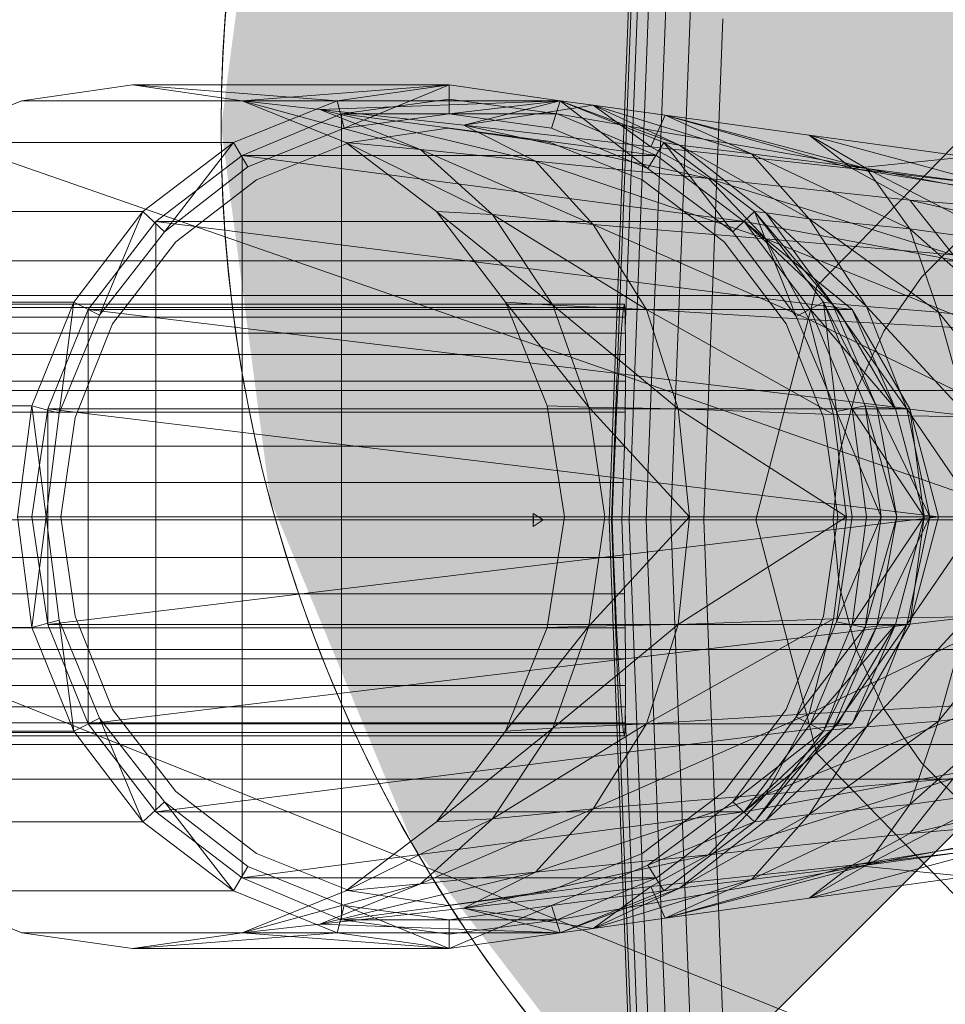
# Model space of a CAD drawing. Header units: metres. Extents: x 391.1 to 427.5, y 12.8 to 28.4.
# Tile 96 of 218: x 403.4189 to 403.4832, y 27.4048 to 27.4732. Entities that reach past the tile are written whole.
import ezdxf

# ---------------------------------------------------------------- set-up
doc = ezdxf.new("R2010")
doc.units = ezdxf.units.M
for name, color, linetype, lineweight in [('02_MOBILIARIO', 7, 'Continuous', 18), ('A-DETL-____-MBND', 7, 'Continuous', 18), ('A-DETL-GENF-OTLN', 7, 'Continuous', 18)]:
    doc.layers.add(name, color=color, linetype=linetype, lineweight=lineweight)

# ---------------------------------------------------------------- blocks, each defined once
blk = doc.blocks.new('Family - Rentamans PA-152384-03_ENLLUMENAT_P0A')
at = {"layer": 'A-DETL-____-MBND', "color": 253, "true_color": 0xaaaaaa}
for p, q in [((0.072869, 0.182758), (0.075845, 0.260961)), ((0.073043, 0.182758), (0.075975, 0.259811)), ((0.074, 0.196014), (0.076315, 0.256826)), ((0.074262, 0.182758), (0.076889, 0.251774)), ((0.075451, 0.182758), (0.07778, 0.243939)), ((0.077172, 0.182758), (0.079069, 0.232599)), ((0, 0.218497), (0.102728, 0.182758)), ((0.07945, 0.182758), (0.080775, 0.217586)), ((0.039771, 0.212986), (0.032072, 0.211886)), ((0.039771, 0.212986), (0.061771, 0.212986)), ((0.047372, 0.211886), (0.039771, 0.212986)), ((0.039771, 0.212986), (0.053972, 0.211886)), ((0.047372, 0.211886), (0.061771, 0.212986)), ((0.053972, 0.211886), (0.061771, 0.212986)), ((0.061771, 0.212986), (0.054472, 0.209986)), ((0.061771, 0.212986), (0.069472, 0.211886)), ((0.061771, 0.212986), (0.061771, 0.210986)), ((0.032072, 0.211886), (0.024872, 0.208986)), ((0.032072, 0.211886), (0.053972, 0.211886)), ((0.046771, 0.208986), (0.053972, 0.211886)), ((0.054572, 0.208986), (0.047372, 0.211886)), ((0.047372, 0.211886), (0.059771, 0.208486)), ((0.047372, 0.211886), (0.052771, 0.211287)), ((0.047372, 0.211886), (0.069472, 0.211886)), ((0.069472, 0.211886), (0.052771, 0.211287)), ((0.053972, 0.211886), (0.054472, 0.209986)), ((0.061771, 0.211986), (0.054271, 0.210986)), ((0.061771, 0.211986), (0.054271, 0.210986)), ((0.061771, 0.211986), (0.054271, 0.210986)), ((0.069271, 0.210986), (0.061771, 0.211986)), ((0.069271, 0.210986), (0.061771, 0.211986)), ((0.069271, 0.210986), (0.061771, 0.211986)), ((0.069271, 0.210986), (0.061771, 0.211986)), ((0.061771, 0.210986), (0.069472, 0.211886)), ((0.069472, 0.211886), (0.062771, 0.210186)), ((0.071771, 0.211587), (0.062771, 0.210186)), ((0.069472, 0.211886), (0.068872, 0.209986)), ((0.068872, 0.209986), (0.069472, 0.211886)), ((0.069472, 0.211886), (0.075572, 0.207186)), ((0.076672, 0.208986), (0.069472, 0.211886)), ((0.069472, 0.211886), (0.071771, 0.211587)), ((0.069472, 0.211886), (0.077771, 0.208787)), ((0.069472, 0.211886), (0.076672, 0.208986)), ((0.069472, 0.211886), (0.076672, 0.208986)), ((0.077771, 0.208787), (0.071771, 0.211587)), ((0.071771, 0.211587), (0.075771, 0.208686)), ((0.082771, 0.208186), (0.071771, 0.211587)), ((0.071771, 0.211587), (0.076771, 0.210886)), ((0.054271, 0.210986), (0.047372, 0.208087)), ((0.054271, 0.210986), (0.047372, 0.208087)), ((0.054271, 0.210986), (0.047372, 0.208087)), ((0.052771, 0.211287), (0.059771, 0.208486)), ((0.052771, 0.211287), (0.067771, 0.207686)), ((0.062771, 0.210186), (0.052771, 0.211287)), ((0.054271, 0.210986), (0.054271, 0.154986)), ((0.054271, 0.210986), (0.069271, 0.210986)), ((0.054271, 0.210986), (0.076172, 0.208087)), ((0.054472, 0.209986), (0.061771, 0.210986)), ((0.054472, 0.209986), (0.061771, 0.210986)), ((0.061771, 0.210986), (0.068872, 0.209986)), ((0.061771, 0.210986), (0.068872, 0.209986)), ((0.076172, 0.208087), (0.069271, 0.210986)), ((0.076172, 0.208087), (0.069271, 0.210986)), ((0.076172, 0.208087), (0.069271, 0.210986)), ((0.069271, 0.210986), (0.086572, 0.207986)), ((0.086572, 0.207986), (0.069271, 0.210986)), ((0.069271, 0.210986), (0.076172, 0.208087)), ((0.076172, 0.208087), (0.069271, 0.210986)), ((0.069271, 0.210986), (0.076172, 0.208087)), ((0.076172, 0.208087), (0.069271, 0.210986)), ((0.076771, 0.210886), (0.075771, 0.208686)), ((0.082771, 0.208186), (0.076771, 0.210886)), ((0.076771, 0.210886), (0.089771, 0.207186)), ((0.090771, 0.207186), (0.076771, 0.210886)), ((0.076771, 0.210886), (0.086771, 0.209486)), ((0.087299, 0.198992), (0.098881, 0.210876)), ((0.098881, 0.210876), (0.087299, 0.198992)), ((0.062771, 0.210186), (0.067771, 0.207686)), ((0.062771, 0.210186), (0.079771, 0.206486)), ((0.075771, 0.208686), (0.062771, 0.210186)), ((0.047771, 0.207287), (0.054472, 0.209986)), ((0.047771, 0.207287), (0.054472, 0.209986)), ((0.061672, 0.209986), (0.054872, 0.208986)), ((0.054872, 0.208986), (0.061672, 0.209986)), ((0.068771, 0.208986), (0.061672, 0.209986)), ((0.061672, 0.209986), (0.068771, 0.208986)), ((0.068872, 0.209986), (0.075572, 0.207186)), ((0.068872, 0.209986), (0.075572, 0.207186)), ((0.086771, 0.209486), (0.089771, 0.207186)), ((0.090771, 0.207186), (0.086771, 0.209486)), ((0.086771, 0.209486), (0.097771, 0.207986)), ((0.099771, 0.205986), (0.086771, 0.209486)), ((0.024872, 0.208986), (0.046771, 0.208986)), ((0.040472, 0.204186), (0.046771, 0.208986)), ((0.046771, 0.208986), (0.041972, 0.202787)), ((0.046771, 0.208986), (0.047771, 0.207287)), ((0.054872, 0.208986), (0.048372, 0.206386)), ((0.048372, 0.206386), (0.054872, 0.208986)), ((0.060872, 0.204186), (0.054572, 0.208986)), ((0.054572, 0.208986), (0.064771, 0.203986)), ((0.054572, 0.208986), (0.059771, 0.208486)), ((0.075172, 0.206386), (0.068771, 0.208986)), ((0.068771, 0.208986), (0.075172, 0.206386)), ((0.075572, 0.207186), (0.076672, 0.208986)), ((0.075771, 0.208686), (0.079771, 0.206486)), ((0.075771, 0.208686), (0.089771, 0.207186)), ((0.081472, 0.202787), (0.076672, 0.208986)), ((0.082972, 0.204186), (0.076672, 0.208986)), ((0.076672, 0.208986), (0.077771, 0.208787)), ((0.082972, 0.204186), (0.076672, 0.208986)), ((0.076672, 0.208986), (0.082972, 0.204186)), ((0.077771, 0.208787), (0.082771, 0.208186)), ((0.083771, 0.204087), (0.077771, 0.208787)), ((0.077771, 0.208787), (0.086771, 0.203686)), ((0.047372, 0.208087), (0.041372, 0.203486)), ((0.047372, 0.208087), (0.041372, 0.203486)), ((0.047372, 0.208087), (0.041372, 0.203486)), ((0.047372, 0.208087), (0.047372, 0.157886)), ((0.047372, 0.208087), (0.076172, 0.208087)), ((0.047372, 0.208087), (0.082271, 0.203486)), ((0.059771, 0.208486), (0.064771, 0.203986)), ((0.059771, 0.208486), (0.071771, 0.203287)), ((0.059771, 0.208486), (0.067771, 0.207686)), ((0.082271, 0.203486), (0.076172, 0.208087)), ((0.082271, 0.203486), (0.076172, 0.208087)), ((0.082271, 0.203486), (0.076172, 0.208087)), ((0.076172, 0.208087), (0.082271, 0.203486)), ((0.076172, 0.208087), (0.082271, 0.203486)), ((0.082271, 0.203486), (0.076172, 0.208087)), ((0.082271, 0.203486), (0.076172, 0.208087)), ((0.086771, 0.203686), (0.082771, 0.208186)), ((0.082771, 0.208186), (0.090771, 0.207186)), ((0.093771, 0.202986), (0.082771, 0.208186)), ((0.086572, 0.207986), (0.138572, 0.197986)), ((0.086572, 0.207986), (0.138572, 0.197986)), ((0.097771, 0.207986), (0.089771, 0.207186)), ((0.041972, 0.202787), (0.047771, 0.207287)), ((0.041972, 0.202787), (0.047771, 0.207287)), ((0.067771, 0.207686), (0.071771, 0.203287)), ((0.067771, 0.207686), (0.083771, 0.202287)), ((0.067771, 0.207686), (0.079771, 0.206486)), ((0.075572, 0.207186), (0.081472, 0.202787)), ((0.075572, 0.207186), (0.081472, 0.202787)), ((0.089771, 0.207186), (0.093771, 0.204986)), ((0.089771, 0.207186), (0.113771, 0.203287)), ((0.089771, 0.207186), (0.110771, 0.204686)), ((0.093771, 0.202986), (0.090771, 0.207186)), ((0.090771, 0.207186), (0.099771, 0.205986)), ((0.100771, 0.201986), (0.090771, 0.207186)), ((0.048372, 0.206386), (0.042771, 0.202087)), ((0.042771, 0.202087), (0.048372, 0.206386)), ((0.080872, 0.202087), (0.075172, 0.206386)), ((0.075172, 0.206386), (0.080872, 0.202087)), ((0.079771, 0.206486), (0.083771, 0.202287)), ((0.079771, 0.206486), (0.096771, 0.201186)), ((0.079771, 0.206486), (0.093771, 0.204986)), ((0.093771, 0.204986), (0.096771, 0.201186)), ((0.093771, 0.204986), (0.117771, 0.199486)), ((0.113771, 0.203287), (0.093771, 0.204986)), ((0.018572, 0.204186), (0.040472, 0.204186)), ((0.035672, 0.197886), (0.040472, 0.204186)), ((0.040472, 0.204186), (0.037472, 0.196986)), ((0.040472, 0.204186), (0.041972, 0.202787)), ((0.065672, 0.197886), (0.060872, 0.204186)), ((0.060872, 0.204186), (0.068972, 0.197686)), ((0.060872, 0.204186), (0.064771, 0.203986)), ((0.064771, 0.203986), (0.068972, 0.197686)), ((0.064771, 0.203986), (0.075472, 0.197386)), ((0.064771, 0.203986), (0.071771, 0.203287)), ((0.081472, 0.202787), (0.082972, 0.204186)), ((0.085872, 0.196886), (0.082972, 0.204186)), ((0.087771, 0.197886), (0.082972, 0.204186)), ((0.082972, 0.204186), (0.083771, 0.204087)), ((0.087771, 0.197886), (0.082972, 0.204186)), ((0.082972, 0.204186), (0.087771, 0.197886)), ((0.082972, 0.204186), (0.088372, 0.197787)), ((0.083771, 0.204087), (0.086771, 0.203686)), ((0.088372, 0.197787), (0.083771, 0.204087)), ((0.083771, 0.204087), (0.090771, 0.197587)), ((0.041372, 0.203486), (0.036672, 0.197386)), ((0.041372, 0.203486), (0.036672, 0.197386)), ((0.041372, 0.203486), (0.036672, 0.197386)), ((0.041372, 0.203486), (0.041372, 0.162486)), ((0.041372, 0.203486), (0.082271, 0.203486)), ((0.041372, 0.203486), (0.089771, 0.197386)), ((0.071771, 0.203287), (0.075472, 0.197386)), ((0.071771, 0.203287), (0.086771, 0.196686)), ((0.071771, 0.203287), (0.083771, 0.202287)), ((0.086872, 0.197386), (0.082271, 0.203486)), ((0.088771, 0.197386), (0.082271, 0.203486)), ((0.088771, 0.197386), (0.082271, 0.203486)), ((0.138271, 0.193186), (0.082271, 0.203486)), ((0.138271, 0.193186), (0.082271, 0.203486)), ((0.089771, 0.197386), (0.082271, 0.203486)), ((0.088771, 0.197386), (0.082271, 0.203486)), ((0.088771, 0.197386), (0.082271, 0.203486)), ((0.086771, 0.203686), (0.093771, 0.202986)), ((0.090771, 0.197587), (0.086771, 0.203686)), ((0.086771, 0.203686), (0.095771, 0.197186)), ((0.037472, 0.196986), (0.041972, 0.202787)), ((0.037472, 0.196986), (0.041972, 0.202787)), ((0.081472, 0.202787), (0.085872, 0.196886)), ((0.081472, 0.202787), (0.085872, 0.196886)), ((0.095771, 0.197186), (0.093771, 0.202986)), ((0.093771, 0.202986), (0.100771, 0.201986)), ((0.100972, 0.196587), (0.093771, 0.202986)), ((0.094593, 0.199631), (0.097828, 0.202867)), ((0.094593, 0.199631), (0.097828, 0.202867)), ((0.042771, 0.202087), (0.038372, 0.196386)), ((0.038372, 0.196386), (0.042771, 0.202087)), ((0.085172, 0.196386), (0.080872, 0.202087)), ((0.080872, 0.202087), (0.085172, 0.196386)), ((0.083771, 0.202287), (0.086771, 0.196686)), ((0.083771, 0.202287), (0.099372, 0.195986)), ((0.083771, 0.202287), (0.096771, 0.201186)), ((0.114701, 0.200758), (0.02, 0.200758)), ((0.091968, 0.195883), (0.094593, 0.199631)), ((0.091968, 0.195883), (0.094593, 0.199631)), ((0.08306, 0.182758), (0.087299, 0.198992)), ((0.087299, 0.198992), (0.08306, 0.182758)), ((0.013771, 0.197886), (0.035672, 0.197886)), ((0.02, 0.198347), (0.105701, 0.198347)), ((0.105701, 0.198347), (0.02, 0.198347)), ((0.024162, 0.197758), (0.073934, 0.197758)), ((0.032771, 0.190686), (0.035672, 0.197886)), ((0.035672, 0.197886), (0.034672, 0.190186)), ((0.035672, 0.197886), (0.037472, 0.196986)), ((0.068972, 0.197686), (0.065672, 0.197886)), ((0.071472, 0.190587), (0.065672, 0.197886)), ((0.068572, 0.190686), (0.065672, 0.197886)), ((0.073876, 0.19753), (0.073934, 0.197758)), ((0.073934, 0.197758), (0.073975, 0.19753)), ((0.085872, 0.196886), (0.087771, 0.197886)), ((0.088672, 0.190287), (0.087771, 0.197886)), ((0.090672, 0.190686), (0.087771, 0.197886)), ((0.087771, 0.197886), (0.088372, 0.197787)), ((0.090672, 0.190686), (0.087771, 0.197886)), ((0.087771, 0.197886), (0.090672, 0.190686)), ((0.087771, 0.197886), (0.091472, 0.190587)), ((0.088372, 0.197787), (0.090771, 0.197587)), ((0.091472, 0.190587), (0.088372, 0.197787)), ((0.088372, 0.197787), (0.093572, 0.190486)), ((0.073975, 0.19753), (0.024162, 0.19753)), ((0.024162, 0.19753), (0.073876, 0.19753)), ((0.036672, 0.197386), (0.033872, 0.190486)), ((0.036672, 0.197386), (0.033872, 0.190486)), ((0.036672, 0.197386), (0.033872, 0.190486)), ((0.036672, 0.197386), (0.036672, 0.168587)), ((0.036672, 0.197386), (0.089771, 0.197386)), ((0.036672, 0.197386), (0.093771, 0.190486)), ((0.068972, 0.197686), (0.071472, 0.190587)), ((0.075472, 0.197386), (0.068972, 0.197686)), ((0.068972, 0.197686), (0.077672, 0.190486)), ((0.073802, 0.196854), (0.073876, 0.19753)), ((0.073975, 0.19753), (0.073998, 0.196854)), ((0.075472, 0.197386), (0.077672, 0.190486)), ((0.086771, 0.196686), (0.075472, 0.197386)), ((0.075472, 0.197386), (0.088472, 0.190087)), ((0.089771, 0.190486), (0.086872, 0.197386)), ((0.092771, 0.190486), (0.086872, 0.197386)), ((0.086872, 0.197386), (0.088771, 0.197386)), ((0.092771, 0.190486), (0.088771, 0.197386)), ((0.089771, 0.197386), (0.088771, 0.197386)), ((0.092771, 0.190486), (0.088771, 0.197386)), ((0.093771, 0.190486), (0.089771, 0.197386)), ((0.089771, 0.197386), (0.092771, 0.190486)), ((0.090771, 0.197587), (0.095771, 0.197186)), ((0.093572, 0.190486), (0.090771, 0.197587)), ((0.090771, 0.197587), (0.097771, 0.189986)), ((0.095771, 0.197186), (0.100972, 0.196587)), ((0.097771, 0.189986), (0.095771, 0.197186)), ((0.095771, 0.197186), (0.101771, 0.189686)), ((0.024162, 0.196854), (0.073998, 0.196854)), ((0.024162, 0.196854), (0.073802, 0.196854)), ((0.034672, 0.190186), (0.037472, 0.196986)), ((0.034672, 0.190186), (0.037472, 0.196986)), ((0.038372, 0.196386), (0.035771, 0.189886)), ((0.035771, 0.189886), (0.038372, 0.196386)), ((0.073715, 0.195748), (0.073802, 0.196854)), ((0.073998, 0.196854), (0.074, 0.196014)), ((0.087771, 0.189886), (0.085172, 0.196386)), ((0.085172, 0.196386), (0.087771, 0.189886)), ((0.085872, 0.196886), (0.088672, 0.190287)), ((0.085872, 0.196886), (0.088672, 0.190287)), ((0.086771, 0.196686), (0.088472, 0.190087)), ((0.099372, 0.195986), (0.086771, 0.196686)), ((0.086771, 0.196686), (0.100771, 0.189886)), ((0.024162, 0.195748), (0.07401, 0.195748)), ((0.024162, 0.195748), (0.073715, 0.195748)), ((0.073617, 0.194249), (0.073715, 0.195748)), ((0.07401, 0.195748), (0.074, 0.196014)), ((0.07401, 0.195748), (0.074026, 0.194249)), ((0.090035, 0.191736), (0.091968, 0.195883)), ((0.090035, 0.191736), (0.091968, 0.195883)), ((0.024162, 0.194249), (0.073617, 0.194249)), ((0.024162, 0.194249), (0.074026, 0.194249)), ((0.073512, 0.1924), (0.073617, 0.194249)), ((0.074026, 0.194249), (0.074018, 0.1924)), ((0.024162, 0.1924), (0.073512, 0.1924)), ((0.024162, 0.1924), (0.074018, 0.1924)), ((0.073401, 0.190258), (0.073512, 0.1924)), ((0.074018, 0.1924), (0.073988, 0.190258)), ((0.099113, 0.191758), (0.02, 0.191758)), ((0.099113, 0.191758), (0.02, 0.191758)), ((0.08885, 0.187316), (0.090035, 0.191736)), ((0.08885, 0.187316), (0.090035, 0.191736)), ((0.010872, 0.190686), (0.032771, 0.190686)), ((0.024162, 0.190258), (0.073401, 0.190258)), ((0.024162, 0.190258), (0.073988, 0.190258)), ((0.031771, 0.182986), (0.032771, 0.190686)), ((0.032771, 0.190686), (0.034672, 0.190186)), ((0.032771, 0.190686), (0.033771, 0.182986)), ((0.033872, 0.190486), (0.032771, 0.182986)), ((0.033872, 0.190486), (0.032771, 0.182986)), ((0.033872, 0.190486), (0.032771, 0.182986)), ((0.033771, 0.182986), (0.034672, 0.190186)), ((0.033771, 0.182986), (0.034672, 0.190186)), ((0.033872, 0.190486), (0.033872, 0.175486)), ((0.033872, 0.190486), (0.093771, 0.190486)), ((0.033872, 0.190486), (0.095771, 0.182986)), ((0.071472, 0.190587), (0.068572, 0.190686)), ((0.069771, 0.182986), (0.068572, 0.190686)), ((0.077672, 0.190486), (0.071472, 0.190587)), ((0.071472, 0.190587), (0.072572, 0.182986)), ((0.078472, 0.182986), (0.071472, 0.190587)), ((0.07329, 0.187888), (0.073401, 0.190258)), ((0.073988, 0.190258), (0.073936, 0.187888)), ((0.077672, 0.190486), (0.078472, 0.182986)), ((0.088472, 0.190087), (0.077672, 0.190486)), ((0.077672, 0.190486), (0.089372, 0.182986)), ((0.088672, 0.190287), (0.090672, 0.190686)), ((0.088672, 0.190287), (0.091771, 0.182986)), ((0.088672, 0.190287), (0.089771, 0.182986)), ((0.088672, 0.190287), (0.089771, 0.182986)), ((0.090771, 0.182986), (0.089771, 0.190486)), ((0.094771, 0.182986), (0.089771, 0.190486)), ((0.089771, 0.190486), (0.092771, 0.190486)), ((0.091771, 0.182986), (0.090672, 0.190686)), ((0.090672, 0.190686), (0.091472, 0.190587)), ((0.091771, 0.182986), (0.090672, 0.190686)), ((0.090672, 0.190686), (0.091771, 0.182986)), ((0.090672, 0.190686), (0.092872, 0.182986)), ((0.091472, 0.190587), (0.093572, 0.190486)), ((0.092872, 0.182986), (0.091472, 0.190587)), ((0.091472, 0.190587), (0.095172, 0.182986)), ((0.094771, 0.182986), (0.092771, 0.190486)), ((0.093771, 0.190486), (0.092771, 0.190486)), ((0.094771, 0.182986), (0.092771, 0.190486)), ((0.093572, 0.190486), (0.097771, 0.189986)), ((0.095172, 0.182986), (0.093572, 0.190486)), ((0.093572, 0.190486), (0.098672, 0.182986)), ((0.095771, 0.182986), (0.093771, 0.190486)), ((0.093771, 0.190486), (0.094771, 0.182986)), ((0.035771, 0.189886), (0.034771, 0.182986)), ((0.034771, 0.182986), (0.035771, 0.189886)), ((0.088771, 0.182986), (0.087771, 0.189886)), ((0.087771, 0.189886), (0.088771, 0.182986)), ((0.088472, 0.190087), (0.089372, 0.182986)), ((0.100771, 0.189886), (0.088472, 0.190087)), ((0.024162, 0.187888), (0.07329, 0.187888)), ((0.024162, 0.187888), (0.073936, 0.187888)), ((0.073181, 0.185363), (0.07329, 0.187888)), ((0.073936, 0.187888), (0.073863, 0.185363)), ((0.088451, 0.182758), (0.08885, 0.187316)), ((0.088451, 0.182758), (0.08885, 0.187316)), ((0.024162, 0.185363), (0.073181, 0.185363)), ((0.073863, 0.185363), (0.024162, 0.185363)), ((0.073078, 0.182758), (0.073181, 0.185363)), ((0.073863, 0.185363), (0.073771, 0.182758)), ((0, 0.182758), (0.102728, 0.141568)), ((0.102728, 0.182758), (0, 0.182758)), ((0.096701, 0.182758), (0.02, 0.182758)), ((0.096701, 0.182758), (0.02, 0.182758)), ((0.024162, 0.182758), (0.073078, 0.182758)), ((0.073771, 0.182758), (0.024162, 0.182758)), ((0.031771, 0.182986), (0.033771, 0.182986)), ((0.031771, 0.182986), (0.032771, 0.175287)), ((0.032771, 0.182986), (0.033872, 0.175486)), ((0.032771, 0.182986), (0.033872, 0.175486)), ((0.032771, 0.182986), (0.095771, 0.182986)), ((0.032771, 0.182986), (0.033872, 0.175486)), ((0.032771, 0.175287), (0.033771, 0.182986)), ((0.034672, 0.175787), (0.033771, 0.182986)), ((0.034672, 0.175787), (0.033771, 0.182986)), ((0.033872, 0.175486), (0.095771, 0.182986)), ((0.035771, 0.176087), (0.034771, 0.182986)), ((0.034771, 0.182986), (0.035771, 0.176087)), ((0.067602, 0.182758), (0.067598, 0.183209)), ((0.067598, 0.183209), (0.067615, 0.182758)), ((0.068291, 0.182758), (0.067598, 0.183209)), ((0.067615, 0.182758), (0.067598, 0.182307)), ((0.067598, 0.182307), (0.067602, 0.182758)), ((0.068291, 0.182758), (0.067598, 0.182307)), ((0.068291, 0.182758), (0.067602, 0.182758)), ((0.067615, 0.182758), (0.068291, 0.182758)), ((0.068572, 0.175287), (0.069771, 0.182986)), ((0.072572, 0.182986), (0.069771, 0.182986)), ((0.078472, 0.182986), (0.071472, 0.175386)), ((0.071472, 0.175386), (0.072572, 0.182986)), ((0.078472, 0.182986), (0.072572, 0.182986)), ((0.075845, 0.104556), (0.072869, 0.182758)), ((0.073043, 0.182758), (0.072869, 0.182758)), ((0.075975, 0.105705), (0.073043, 0.182758)), ((0.073078, 0.182757), (0.073043, 0.182757)), ((0.073181, 0.180153), (0.073078, 0.182758)), ((0.074262, 0.182758), (0.073771, 0.182758)), ((0.073771, 0.182758), (0.073863, 0.180153)), ((0.076889, 0.113742), (0.074262, 0.182758)), ((0.075451, 0.182758), (0.074262, 0.182758)), ((0.07778, 0.121577), (0.075451, 0.182758)), ((0.077172, 0.182758), (0.075451, 0.182758)), ((0.07945, 0.182758), (0.077172, 0.182759)), ((0.079069, 0.132917), (0.077172, 0.182758)), ((0.089372, 0.182986), (0.077672, 0.175486)), ((0.077672, 0.175486), (0.078472, 0.182986)), ((0.089372, 0.182986), (0.078472, 0.182986)), ((0.080775, 0.14793), (0.07945, 0.182758)), ((0.087299, 0.166524), (0.08306, 0.182758)), ((0.08306, 0.182758), (0.087299, 0.166524)), ((0.088771, 0.182986), (0.087771, 0.176087)), ((0.087771, 0.176087), (0.088771, 0.182986)), ((0.08885, 0.1782), (0.088451, 0.182758)), ((0.08885, 0.1782), (0.088451, 0.182758)), ((0.089372, 0.182986), (0.088472, 0.175886)), ((0.089771, 0.182986), (0.088672, 0.175686)), ((0.088672, 0.175686), (0.091771, 0.182986)), ((0.089771, 0.182986), (0.088672, 0.175686)), ((0.101771, 0.182986), (0.089372, 0.182986)), ((0.089771, 0.182986), (0.091771, 0.182986)), ((0.089771, 0.175486), (0.090771, 0.182986)), ((0.089771, 0.175486), (0.094771, 0.182986)), ((0.090672, 0.175287), (0.091771, 0.182986)), ((0.091771, 0.182986), (0.090672, 0.175287)), ((0.090672, 0.175287), (0.091771, 0.182986)), ((0.090672, 0.175287), (0.092872, 0.182986)), ((0.094771, 0.182986), (0.090771, 0.182986)), ((0.092872, 0.182986), (0.091472, 0.175386)), ((0.091472, 0.175386), (0.095172, 0.182986)), ((0.091771, 0.182986), (0.092872, 0.182986)), ((0.092771, 0.175486), (0.094771, 0.182986)), ((0.092771, 0.175486), (0.094771, 0.182986)), ((0.092872, 0.182986), (0.095172, 0.182986)), ((0.095172, 0.182986), (0.093572, 0.175486)), ((0.093572, 0.175486), (0.098672, 0.182986)), ((0.095771, 0.182986), (0.093771, 0.175486)), ((0.093771, 0.175486), (0.094771, 0.182986)), ((0.095771, 0.182986), (0.094771, 0.182986)), ((0.095172, 0.182986), (0.098672, 0.182986)), ((0.024162, 0.180153), (0.073181, 0.180153)), ((0.024162, 0.180153), (0.073863, 0.180153)), ((0.07329, 0.177628), (0.073181, 0.180153)), ((0.073863, 0.180153), (0.073936, 0.177628)), ((0.090035, 0.17378), (0.08885, 0.1782)), ((0.090035, 0.17378), (0.08885, 0.1782)), ((0.024162, 0.177628), (0.07329, 0.177628)), ((0.024162, 0.177628), (0.073936, 0.177628)), ((0.073401, 0.175258), (0.07329, 0.177628)), ((0.073936, 0.177628), (0.073988, 0.175258)), ((0.038372, 0.169587), (0.035771, 0.176087)), ((0.035771, 0.176087), (0.038372, 0.169587)), ((0.088472, 0.175886), (0.075472, 0.168587)), ((0.088472, 0.175886), (0.077672, 0.175486)), ((0.087771, 0.176087), (0.085172, 0.169587)), ((0.085172, 0.169587), (0.087771, 0.176087)), ((0.100771, 0.176087), (0.086771, 0.169287)), ((0.088472, 0.175886), (0.086771, 0.169287)), ((0.100771, 0.176087), (0.088472, 0.175886)), ((0.090771, 0.168386), (0.097771, 0.175986)), ((0.093572, 0.175486), (0.097771, 0.175986)), ((0.095771, 0.168787), (0.101771, 0.176287)), ((0.097771, 0.175986), (0.095771, 0.168787)), ((0.010872, 0.175287), (0.032771, 0.175287)), ((0.024162, 0.175258), (0.073401, 0.175258)), ((0.024162, 0.175258), (0.073988, 0.175258)), ((0.032771, 0.175287), (0.034672, 0.175787)), ((0.035672, 0.168087), (0.032771, 0.175287)), ((0.033872, 0.175486), (0.036672, 0.168587)), ((0.033872, 0.175486), (0.036672, 0.168587)), ((0.033872, 0.175486), (0.093771, 0.175486)), ((0.033872, 0.175486), (0.036672, 0.168587)), ((0.037472, 0.168986), (0.034672, 0.175787)), ((0.035672, 0.168087), (0.034672, 0.175787)), ((0.037472, 0.168986), (0.034672, 0.175787)), ((0.036672, 0.168587), (0.093771, 0.175486)), ((0.071472, 0.175386), (0.065672, 0.168087)), ((0.065672, 0.168087), (0.068572, 0.175287)), ((0.071472, 0.175386), (0.068572, 0.175287)), ((0.077672, 0.175486), (0.068972, 0.168287)), ((0.068972, 0.168287), (0.071472, 0.175386)), ((0.077672, 0.175486), (0.071472, 0.175386)), ((0.073512, 0.173116), (0.073401, 0.175258)), ((0.073988, 0.175258), (0.074018, 0.173116)), ((0.075472, 0.168587), (0.077672, 0.175486)), ((0.088672, 0.175686), (0.085872, 0.169087)), ((0.088672, 0.175686), (0.085872, 0.169087)), ((0.085872, 0.169087), (0.090672, 0.175287)), ((0.086872, 0.168587), (0.089771, 0.175486)), ((0.086872, 0.168587), (0.092771, 0.175486)), ((0.087771, 0.168087), (0.091472, 0.175386)), ((0.087771, 0.168087), (0.090672, 0.175287)), ((0.090672, 0.175287), (0.087771, 0.168087)), ((0.087771, 0.168087), (0.090672, 0.175287)), ((0.088372, 0.168186), (0.093572, 0.175486)), ((0.088372, 0.168186), (0.091472, 0.175386)), ((0.088672, 0.175686), (0.090672, 0.175287)), ((0.088771, 0.168587), (0.092771, 0.175486)), ((0.088771, 0.168587), (0.092771, 0.175486)), ((0.092771, 0.175486), (0.089771, 0.175486)), ((0.093771, 0.175486), (0.089771, 0.168587)), ((0.089771, 0.168587), (0.092771, 0.175486)), ((0.090672, 0.175287), (0.091472, 0.175386)), ((0.093572, 0.175486), (0.090771, 0.168386)), ((0.091472, 0.175386), (0.093572, 0.175486)), ((0.093771, 0.175486), (0.092771, 0.175486)), ((0.099113, 0.173758), (0.02, 0.173758)), ((0.099113, 0.173758), (0.02, 0.173758)), ((0.091968, 0.169633), (0.090035, 0.17378)), ((0.091968, 0.169633), (0.090035, 0.17378)), ((0.024162, 0.173116), (0.073512, 0.173116)), ((0.024162, 0.173116), (0.074018, 0.173116)), ((0.073617, 0.171267), (0.073512, 0.173116)), ((0.074018, 0.173116), (0.074026, 0.171267)), ((0.082271, 0.162486), (0.138271, 0.172787)), ((0.082271, 0.162486), (0.138271, 0.172787)), ((0.024162, 0.171267), (0.073617, 0.171267)), ((0.024162, 0.171267), (0.074026, 0.171267)), ((0.073715, 0.169768), (0.073617, 0.171267)), ((0.074026, 0.171267), (0.07401, 0.169768)), ((0.07401, 0.169768), (0.024162, 0.169768)), ((0.024162, 0.169768), (0.073715, 0.169768)), ((0.073802, 0.168663), (0.073715, 0.169768)), ((0.07401, 0.169768), (0.074, 0.169502)), ((0.099372, 0.169986), (0.083771, 0.163686)), ((0.099372, 0.169986), (0.086771, 0.169287)), ((0.035672, 0.168087), (0.037472, 0.168986)), ((0.041972, 0.163186), (0.037472, 0.168986)), ((0.040472, 0.161787), (0.037472, 0.168986)), ((0.041972, 0.163186), (0.037472, 0.168986)), ((0.042771, 0.163886), (0.038372, 0.169587)), ((0.038372, 0.169587), (0.042771, 0.163886)), ((0.086771, 0.169287), (0.071771, 0.162686)), ((0.074, 0.169502), (0.073998, 0.168663)), ((0.076315, 0.10869), (0.074, 0.169502)), ((0.086771, 0.169287), (0.075472, 0.168587)), ((0.085172, 0.169587), (0.080872, 0.163886)), ((0.080872, 0.163886), (0.085172, 0.169587)), ((0.085872, 0.169087), (0.081472, 0.163186)), ((0.085872, 0.169087), (0.081472, 0.163186)), ((0.086771, 0.169287), (0.083771, 0.163686)), ((0.085872, 0.169087), (0.087771, 0.168087)), ((0.094593, 0.165885), (0.091968, 0.169633)), ((0.094593, 0.165885), (0.091968, 0.169633)), ((0.100972, 0.169386), (0.093771, 0.162986)), ((0.095771, 0.168787), (0.100972, 0.169386)), ((0.024162, 0.168663), (0.073998, 0.168663)), ((0.024162, 0.168663), (0.073802, 0.168663)), ((0.036672, 0.168587), (0.041372, 0.162486)), ((0.036672, 0.168587), (0.041372, 0.162486)), ((0.036672, 0.168587), (0.089771, 0.168587)), ((0.036672, 0.168587), (0.041372, 0.162486)), ((0.041372, 0.162486), (0.089771, 0.168587)), ((0.068972, 0.168287), (0.060872, 0.161787)), ((0.075472, 0.168587), (0.064771, 0.161986)), ((0.064771, 0.161986), (0.068972, 0.168287)), ((0.068972, 0.168287), (0.065672, 0.168087)), ((0.075472, 0.168587), (0.068972, 0.168287)), ((0.071771, 0.162686), (0.075472, 0.168587)), ((0.073876, 0.167986), (0.073802, 0.168663)), ((0.073998, 0.168663), (0.073975, 0.167986)), ((0.082271, 0.162486), (0.086872, 0.168587)), ((0.082271, 0.162486), (0.088771, 0.168587)), ((0.082271, 0.162486), (0.088771, 0.168587)), ((0.082271, 0.162486), (0.088771, 0.168587)), ((0.089771, 0.168587), (0.082271, 0.162486)), ((0.082271, 0.162486), (0.089771, 0.168587)), ((0.083771, 0.161886), (0.090771, 0.168386)), ((0.095771, 0.168787), (0.086771, 0.162287)), ((0.086771, 0.162287), (0.090771, 0.168386)), ((0.088771, 0.168587), (0.086872, 0.168587)), ((0.088372, 0.168186), (0.090771, 0.168386)), ((0.089771, 0.168587), (0.088771, 0.168587)), ((0.090771, 0.168386), (0.095771, 0.168787)), ((0.093771, 0.162986), (0.095771, 0.168787)), ((0.013771, 0.168087), (0.035672, 0.168087)), ((0.024162, 0.167986), (0.073975, 0.167986)), ((0.024162, 0.167986), (0.073876, 0.167986)), ((0.024162, 0.167758), (0.073934, 0.167758)), ((0.040472, 0.161787), (0.035672, 0.168087)), ((0.060872, 0.161787), (0.065672, 0.168087)), ((0.073934, 0.167758), (0.073876, 0.167986)), ((0.073975, 0.167986), (0.073934, 0.167758)), ((0.081472, 0.163186), (0.087771, 0.168087)), ((0.082972, 0.161787), (0.088372, 0.168186)), ((0.082972, 0.161787), (0.087771, 0.168087)), ((0.087771, 0.168087), (0.082972, 0.161787)), ((0.082972, 0.161787), (0.087771, 0.168087)), ((0.083771, 0.161886), (0.088372, 0.168186)), ((0.138572, 0.167986), (0.086572, 0.157986)), ((0.086572, 0.157986), (0.138572, 0.167986)), ((0.088372, 0.168186), (0.087771, 0.168087)), ((0.105701, 0.16717), (0.02, 0.16717)), ((0.105701, 0.16717), (0.02, 0.16717)), ((0.087299, 0.166524), (0.098881, 0.154641)), ((0.098881, 0.154641), (0.087299, 0.166524)), ((0.117771, 0.166486), (0.093771, 0.160986)), ((0.097828, 0.162649), (0.094593, 0.165885)), ((0.097828, 0.162649), (0.094593, 0.165885)), ((0.114701, 0.164758), (0.02, 0.164758)), ((0.096771, 0.164787), (0.079771, 0.159486)), ((0.096771, 0.164787), (0.083771, 0.163686)), ((0.096771, 0.164787), (0.093771, 0.160986)), ((0.048372, 0.159587), (0.042771, 0.163886)), ((0.042771, 0.163886), (0.048372, 0.159587)), ((0.083771, 0.163686), (0.067771, 0.158287)), ((0.083771, 0.163686), (0.071771, 0.162686)), ((0.080872, 0.163886), (0.075172, 0.159587)), ((0.075172, 0.159587), (0.080872, 0.163886)), ((0.083771, 0.163686), (0.079771, 0.159486)), ((0.100771, 0.163986), (0.090771, 0.158787)), ((0.100771, 0.163986), (0.093771, 0.162986)), ((0.041972, 0.163186), (0.040472, 0.161787)), ((0.047771, 0.158686), (0.041972, 0.163186)), ((0.047771, 0.158686), (0.041972, 0.163186)), ((0.041972, 0.163186), (0.046771, 0.156986)), ((0.081472, 0.163186), (0.075572, 0.158787)), ((0.081472, 0.163186), (0.075572, 0.158787)), ((0.081472, 0.163186), (0.082972, 0.161787)), ((0.093771, 0.162986), (0.082771, 0.157787)), ((0.093771, 0.162986), (0.086771, 0.162287)), ((0.090771, 0.158787), (0.093771, 0.162986)), ((0.041372, 0.162486), (0.047372, 0.157886)), ((0.041372, 0.162486), (0.047372, 0.157886)), ((0.041372, 0.162486), (0.082271, 0.162486)), ((0.041372, 0.162486), (0.047372, 0.157886)), ((0.047372, 0.157886), (0.082271, 0.162486)), ((0.071771, 0.162686), (0.059771, 0.157486)), ((0.071771, 0.162686), (0.064771, 0.161986)), ((0.067771, 0.158287), (0.071771, 0.162686)), ((0.076172, 0.157886), (0.082271, 0.162486)), ((0.076172, 0.157886), (0.082271, 0.162486)), ((0.076172, 0.157886), (0.082271, 0.162486)), ((0.082271, 0.162486), (0.076172, 0.157886)), ((0.076172, 0.157886), (0.082271, 0.162486)), ((0.082271, 0.162486), (0.076172, 0.157886)), ((0.076172, 0.157886), (0.082271, 0.162486)), ((0.086771, 0.162287), (0.077771, 0.157186)), ((0.082771, 0.157787), (0.086771, 0.162287)), ((0.086771, 0.162287), (0.083771, 0.161886)), ((0.113771, 0.162686), (0.089771, 0.158787)), ((0.113771, 0.162686), (0.093771, 0.160986)), ((0.018572, 0.161787), (0.040472, 0.161787)), ((0.046771, 0.156986), (0.040472, 0.161787)), ((0.064771, 0.161986), (0.054572, 0.156986)), ((0.054572, 0.156986), (0.060872, 0.161787)), ((0.059771, 0.157486), (0.064771, 0.161986)), ((0.064771, 0.161986), (0.060872, 0.161787)), ((0.075572, 0.158787), (0.082972, 0.161787)), ((0.076672, 0.156986), (0.082972, 0.161787)), ((0.082972, 0.161787), (0.076672, 0.156986)), ((0.076672, 0.156986), (0.082972, 0.161787)), ((0.077771, 0.157186), (0.083771, 0.161886)), ((0.083771, 0.161886), (0.082972, 0.161787)), ((0.093771, 0.160986), (0.079771, 0.159486)), ((0.110771, 0.161287), (0.089771, 0.158787)), ((0.093771, 0.160986), (0.089771, 0.158787)), ((0.054872, 0.156986), (0.048372, 0.159587)), ((0.048372, 0.159587), (0.054872, 0.156986)), ((0.079771, 0.159486), (0.062771, 0.155787)), ((0.079771, 0.159486), (0.067771, 0.158287)), ((0.075172, 0.159587), (0.068771, 0.156986)), ((0.068771, 0.156986), (0.075172, 0.159587)), ((0.079771, 0.159486), (0.075771, 0.157287)), ((0.099771, 0.159986), (0.086771, 0.156486)), ((0.099771, 0.159986), (0.090771, 0.158787)), ((0.075572, 0.158787), (0.068872, 0.155986)), ((0.075572, 0.158787), (0.068872, 0.155986)), ((0.075572, 0.158787), (0.076672, 0.156986)), ((0.089771, 0.158787), (0.075771, 0.157287)), ((0.089771, 0.158787), (0.076771, 0.155087)), ((0.090771, 0.158787), (0.076771, 0.155087)), ((0.090771, 0.158787), (0.082771, 0.157787)), ((0.089771, 0.158787), (0.086771, 0.156486)), ((0.086771, 0.156486), (0.090771, 0.158787)), ((0.097771, 0.157986), (0.089771, 0.158787)), ((0.047771, 0.158686), (0.046771, 0.156986)), ((0.054472, 0.155986), (0.047771, 0.158686)), ((0.054472, 0.155986), (0.047771, 0.158686)), ((0.067771, 0.158287), (0.052771, 0.154686)), ((0.067771, 0.158287), (0.059771, 0.157486)), ((0.062771, 0.155787), (0.067771, 0.158287)), ((0.047372, 0.157886), (0.054271, 0.154986)), ((0.047372, 0.157886), (0.054271, 0.154986)), ((0.047372, 0.157886), (0.076172, 0.157886)), ((0.047372, 0.157886), (0.054271, 0.154986)), ((0.059771, 0.157486), (0.047372, 0.154087)), ((0.052771, 0.154686), (0.059771, 0.157486)), ((0.054271, 0.154986), (0.076172, 0.157886)), ((0.059771, 0.157486), (0.054572, 0.156986)), ((0.086572, 0.157986), (0.069271, 0.154986)), ((0.069271, 0.154986), (0.086572, 0.157986)), ((0.069271, 0.154986), (0.076172, 0.157886)), ((0.069271, 0.154986), (0.076172, 0.157886)), ((0.069271, 0.154986), (0.076172, 0.157886)), ((0.076172, 0.157886), (0.069271, 0.154986)), ((0.069271, 0.154986), (0.076172, 0.157886)), ((0.076172, 0.157886), (0.069271, 0.154986)), ((0.069271, 0.154986), (0.076172, 0.157886)), ((0.082771, 0.157787), (0.071771, 0.154386)), ((0.076771, 0.155087), (0.082771, 0.157787)), ((0.082771, 0.157787), (0.077771, 0.157186)), ((0.097771, 0.157986), (0.086771, 0.156486)), ((0.046771, 0.156986), (0.024872, 0.156986)), ((0.024872, 0.156986), (0.032072, 0.154087)), ((0.053972, 0.154087), (0.046771, 0.156986)), ((0.047372, 0.154087), (0.054572, 0.156986)), ((0.061672, 0.155986), (0.054872, 0.156986)), ((0.054872, 0.156986), (0.061672, 0.155986)), ((0.068771, 0.156986), (0.061672, 0.155986)), ((0.061672, 0.155986), (0.068771, 0.156986)), ((0.075771, 0.157287), (0.062771, 0.155787)), ((0.068872, 0.155986), (0.076672, 0.156986)), ((0.077771, 0.157186), (0.069472, 0.154087)), ((0.069472, 0.154087), (0.076672, 0.156986)), ((0.076672, 0.156986), (0.069472, 0.154087)), ((0.069472, 0.154087), (0.076672, 0.156986)), ((0.075771, 0.157287), (0.071771, 0.154386)), ((0.071771, 0.154386), (0.077771, 0.157186)), ((0.076771, 0.155087), (0.075771, 0.157287)), ((0.077771, 0.157186), (0.076672, 0.156986)), ((0.054472, 0.155986), (0.053972, 0.154087)), ((0.061771, 0.154986), (0.054472, 0.155986)), ((0.061771, 0.152986), (0.054472, 0.155986)), ((0.061771, 0.154986), (0.054472, 0.155986)), ((0.068872, 0.155986), (0.061771, 0.154986)), ((0.068872, 0.155986), (0.061771, 0.152986)), ((0.068872, 0.155986), (0.061771, 0.154986)), ((0.068872, 0.155986), (0.069472, 0.154087)), ((0.069472, 0.154087), (0.068872, 0.155986)), ((0.086771, 0.156486), (0.076771, 0.155087)), ((0.062771, 0.155787), (0.052771, 0.154686)), ((0.062771, 0.155787), (0.069472, 0.154087)), ((0.071771, 0.154386), (0.062771, 0.155787)), ((0.052771, 0.154686), (0.047372, 0.154087)), ((0.052771, 0.154686), (0.069472, 0.154087)), ((0.069472, 0.154087), (0.052771, 0.154686)), ((0.054271, 0.154986), (0.061771, 0.153986)), ((0.054271, 0.154986), (0.061771, 0.153986)), ((0.054271, 0.154986), (0.069271, 0.154986)), ((0.054271, 0.154986), (0.061771, 0.153986)), ((0.061771, 0.153986), (0.069271, 0.154986)), ((0.061771, 0.153986), (0.069271, 0.154986)), ((0.069271, 0.154986), (0.061771, 0.153986)), ((0.061771, 0.153986), (0.069271, 0.154986)), ((0.061771, 0.154986), (0.061771, 0.152986)), ((0.076771, 0.155087), (0.071771, 0.154386)), ((0.032072, 0.154087), (0.039771, 0.152986)), ((0.053972, 0.154087), (0.032072, 0.154087)), ((0.039771, 0.152986), (0.047372, 0.154087)), ((0.053972, 0.154087), (0.039771, 0.152986)), ((0.069472, 0.154087), (0.047372, 0.154087)), ((0.061771, 0.152986), (0.047372, 0.154087)), ((0.061771, 0.152986), (0.053972, 0.154087)), ((0.069472, 0.154087), (0.061771, 0.152986)), ((0.071771, 0.154386), (0.069472, 0.154087)), ((0.061771, 0.152986), (0.039771, 0.152986))]:
    blk.add_line(p, q, dxfattribs=at)
blk = doc.blocks.new('LONDR55-XX_ZZ-ARQ-CAA-M3D-Londres55_ifc-1-03_ENLLUMENAT_P0A')
at = {"layer": '02_MOBILIARIO', "color": 253, "lineweight": 18, "true_color": 0xaaaaaa}
blk.add_blockref('Family - Rentamans PA-152384-03_ENLLUMENAT_P0A', (403.386932, 27.255706), dxfattribs=at)
blk = doc.blocks.new('ZYR_06_02_02 Down Superficie - L 01-834878-03_ENLLUMENAT_P0A')
at = {"layer": 'A-DETL-GENF-OTLN', "true_color": 0x00c400}
blk.add_hatch(color=92, dxfattribs=at).paths.add_polyline_path([(-0.070711, -0.070711), (0, 0), (-0.070711, 0.070711), (-0.086603, 0.05), (-0.096593, 0.025882), (-0.1, 0), (-0.096593, -0.025882), (-0.086603, -0.05)])
at = {"layer": 'A-DETL-GENF-OTLN', "color": 92, "true_color": 0x00c400}
for q in [(0.070711, 0.070711), (0, 0)]:
    blk.add_line((-0.070711, -0.070711), q, dxfattribs=at)
blk.add_circle((0, 0), 0.1, dxfattribs=at)
blk.add_arc((0, 0), 0.1, 135, 225, dxfattribs=at)

msp = doc.modelspace()

# ---------------------------------------------------------------- block references
at = {"lineweight": 5}
msp.add_blockref('LONDR55-XX_ZZ-ARQ-CAA-M3D-Londres55_ifc-1-03_ENLLUMENAT_P0A', (0, 0), dxfattribs=at)
at = {"layer": 'A-DETL-GENF-OTLN', "color": 92, "true_color": 0x00c400}
msp.add_blockref('ZYR_06_02_02 Down Superficie - L 01-834878-03_ENLLUMENAT_P0A', (403.532849, 27.465777), dxfattribs=at)

doc.saveas('drawing.dxf')
